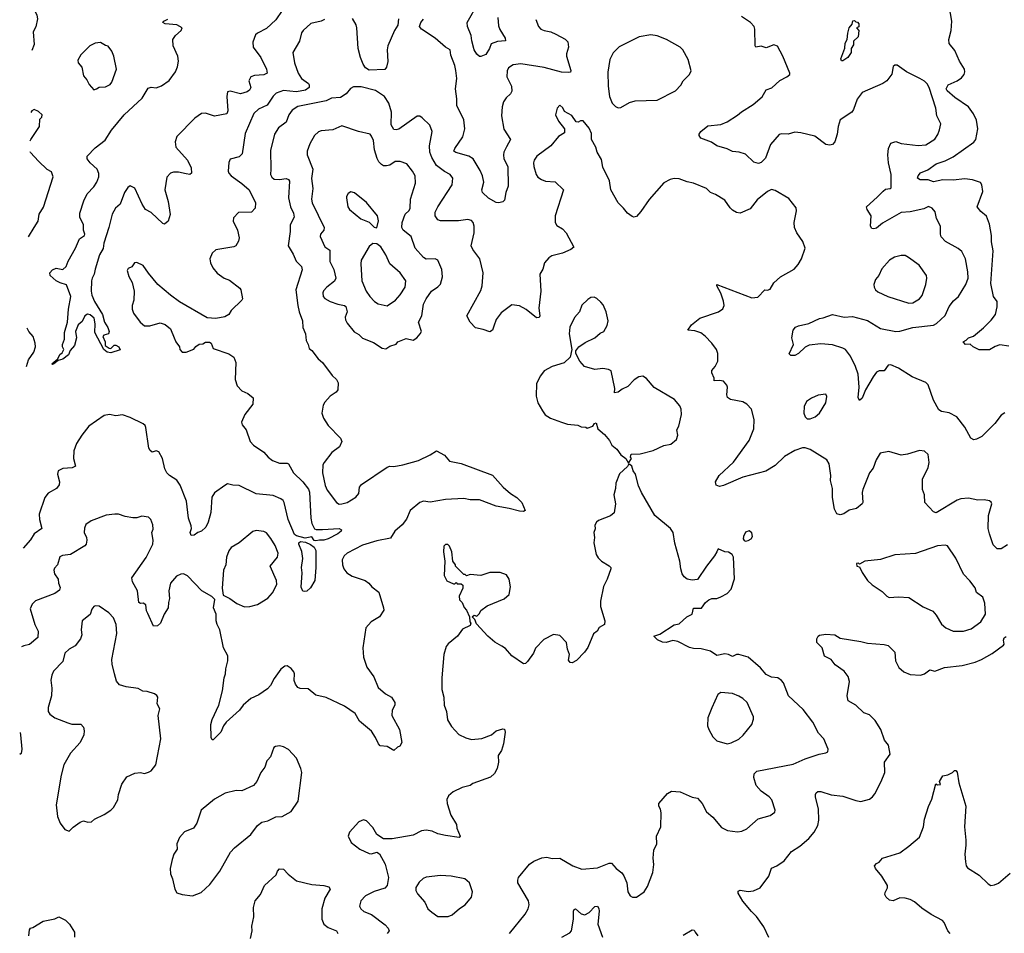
# Model space of a CAD drawing. Extents: x 2057697 to 2160550, y 827490 to 1016834.
# Tile 201 of 256: x 2058623 to 2066210, y 921125 to 928167. Entities that reach past the tile are written whole.
import ezdxf

# ---------------------------------------------------------------- set-up
doc = ezdxf.new("R2010")
doc.units = 0

msp = doc.modelspace()

# ---------------------------------------------------------------- linework, layer by layer
at = {"layer": '0CON20XD'}
for points in [[(2058722.1, 928270.7), (2058755, 928202.5), (2058760, 928175), (2058747, 928113), (2058726.2, 928075), (2058733.3, 927975), (2058716.3, 927929)], [(2060645, 928238.6), (2060595.5, 928165), (2060525, 928100), (2060455, 928063.8), (2060440.3, 928049.7), (2060419.2, 927995), (2060422.9, 927955), (2060481.9, 927875), (2060525.6, 927785), (2060530, 927755), (2060505, 927741.5), (2060433.1, 927736.9), (2060403, 927727), (2060388.1, 927695), (2060402.9, 927645), (2060392.9, 927625), (2060375, 927611.8), (2060325, 927596.2), (2060245, 927617.5), (2060225, 927610), (2060218.1, 927575), (2060226.9, 927465), (2060217.9, 927442.1), (2060125, 927424.2), (2060055, 927446.2), (2060025, 927443.3), (2059973, 927407), (2059835, 927266.2), (2059821.5, 927225), (2059826.7, 927185), (2059915.6, 927085), (2059944.4, 927025), (2059945.8, 926984.2), (2059935, 926974), (2059905, 926978.1), (2059846.7, 926993.3), (2059807.9, 926992.1), (2059783.8, 926985), (2059757, 926953), (2059741.4, 926855), (2059768.1, 926765), (2059782, 926665), (2059766.2, 926615), (2059739.3, 926590.7), (2059725, 926596.7), (2059635, 926680), (2059593.6, 926703.6), (2059566.2, 926746.2), (2059509.7, 926869.7), (2059475, 926888), (2059456, 926875), (2059429.4, 926835), (2059395.9, 926745), (2059360.8, 926715), (2059335, 926668), (2059310, 926565), (2059270.5, 926445), (2059265.4, 926404.6), (2059239.1, 926355), (2059204.7, 926245.3), (2059197.7, 926205), (2059181.1, 926175), (2059177.3, 926155), (2059173.1, 926075), (2059178.5, 926045), (2059200, 925995), (2059261.3, 925895), (2059275.5, 925835.5), (2059302, 925795), (2059312, 925765), (2059307.5, 925745), (2059270, 925735), (2059263.3, 925725), (2059281.2, 925685), (2059282.5, 925655), (2059312.5, 925635), (2059325, 925634), (2059352.1, 925657.9), (2059365, 925659.4), (2059387.8, 925645), (2059397.7, 925622.3), (2059325, 925599.5), (2059298, 925605), (2059270, 925625), (2059200.9, 925755), (2059203.7, 925823.7), (2059197, 925867), (2059165, 925892.5), (2059145, 925898.8), (2059124, 925885), (2059105, 925840), (2059074, 925815), (2059054.2, 925765), (2059060, 925715), (2059045.8, 925655), (2059011.4, 925618.6), (2058998.1, 925585), (2058955, 925550.8), (2058920, 925540), (2058885, 925513.8), (2058875, 925510), (2058871.2, 925515), (2058916.7, 925553.3), (2058933, 925587), (2058949.3, 925600.7), (2058962.5, 925625), (2058952.5, 925645), (2058953, 925663), (2058968.8, 925705), (2058967.1, 925755), (2058991.4, 925835), (2058998.6, 925935), (2059018.1, 926035), (2058983.5, 926123.5), (2058935, 926138.2), (2058905, 926154.3), (2058858.8, 926195), (2058856, 926215), (2058875, 926238), (2058905, 926252), (2058955, 926243.1), (2058981.4, 926265), (2058995.8, 926305), (2059054.2, 926405), (2059083, 926477), (2059122, 926505), (2059125.6, 926515), (2059115.7, 926545), (2059113.8, 926585), (2059087.5, 926645), (2059087.5, 926675), (2059117.9, 926772.1), (2059142.9, 926825), (2059195, 926878.8), (2059217.5, 926915), (2059234, 926955), (2059232.5, 926982.5), (2059220, 927015), (2059166.2, 927065), (2059143.8, 927095), (2059143.3, 927115), (2059205, 927180), (2059281.7, 927238.3), (2059329.2, 927315), (2059426.9, 927433.1), (2059566.8, 927563.2), (2059611.7, 927638.3), (2059635, 927646), (2059675, 927642.9), (2059715, 927658.1), (2059775, 927699.4), (2059824.4, 927765), (2059840, 927805), (2059847.6, 927847.6), (2059841.9, 927885), (2059806, 927965), (2059803.8, 928015), (2059823.8, 928045), (2059866, 928085), (2059873.8, 928105), (2059835, 928126.8), (2059744.6, 928134.6), (2059726.7, 928145), (2059733.8, 928155), (2059765, 928171.9)], [(2062307.5, 928185), (2062311.1, 928121.1), (2062322.1, 928092.1), (2062363.8, 928025), (2062366, 928004), (2062305, 927998.8), (2062255, 927982.5), (2062243.3, 927945), (2062215, 927900), (2062177, 927883), (2062165, 927883.3), (2062145, 927902.5), (2062126, 927935), (2062106.9, 928005), (2062102.5, 928045), (2062074, 928115), (2062070.8, 928145), (2062156.7, 928295)], [(2065964.2, 926934.2), (2065905, 926939.4), (2065815, 926930.9), (2065735, 926932.2), (2065665, 926917.1), (2065622.1, 926932.1), (2065562.6, 926932.6), (2065540.8, 926945), (2065545.7, 926965), (2065563.7, 926986.3), (2065621.1, 927008.9), (2065685, 927056.5), (2065755, 927078.8), (2065815, 927110.9), (2065975, 927222.9), (2065989.4, 927245), (2066006.9, 927325), (2065995, 927393.3), (2065972.1, 927442.1), (2065934.6, 927494.6), (2065828.1, 927568.1), (2065769.6, 927619.6), (2065761.2, 927635), (2065777.8, 927665), (2065845.8, 927695), (2065880.2, 927719.8), (2065900.8, 927745), (2065905.7, 927765), (2065902.5, 927785), (2065865, 927848.8), (2065829.6, 927929.6), (2065784.2, 927985), (2065782.5, 928015), (2065800.8, 928085), (2065804.2, 928155), (2065784.2, 928275)], [(2060970.8, 928169.2), (2060945, 928155.7), (2060865, 928138.1), (2060807.1, 928085), (2060795.6, 928065), (2060778, 928002), (2060727.1, 927915), (2060740.5, 927835), (2060768.2, 927755), (2060793.3, 927715), (2060847.5, 927675), (2060854.2, 927665), (2060854.2, 927645), (2060824.7, 927625.3), (2060784.8, 927615.2), (2060752.3, 927612.3), (2060655, 927620.4), (2060599.2, 927600.8), (2060575, 927577.1), (2060531, 927509), (2060461.9, 927478.1), (2060426.5, 927445), (2060359.8, 927290.2), (2060337.9, 927132.1), (2060315, 927110), (2060245, 927092.5), (2060233.9, 927066.1), (2060229.3, 926999.3), (2060233.8, 926985), (2060253.6, 926963.6), (2060335, 926904.3), (2060390, 926855), (2060441.2, 926755), (2060436.2, 926715), (2060410, 926685), (2060310, 926680), (2060270.5, 926639.5), (2060268.8, 926615), (2060301.2, 926545), (2060314, 926485), (2060309.5, 926460.5), (2060287.5, 926425), (2060273, 926417), (2060135, 926393.8), (2060105, 926366.7), (2060088, 926325), (2060093.3, 926293.3), (2060110, 926255), (2060145, 926214), (2060197.5, 926175), (2060238.8, 926158.8), (2060318.3, 926098.3), (2060326.7, 926085), (2060340, 926015), (2060333.6, 926006.4), (2060253.6, 925926.4), (2060233.9, 925896.1), (2060203.6, 925876.4), (2060135, 925863.8), (2060068.3, 925868.3), (2059855, 925993.1), (2059785, 926042.9), (2059686.8, 926126.8), (2059614.5, 926214.5), (2059575, 926273.3), (2059525, 926296.7), (2059506.4, 926293.6), (2059488, 926262), (2059459.3, 926250.7), (2059451.2, 926235), (2059465, 926187.5), (2059490.5, 926140.5), (2059505.8, 926075.8), (2059502.5, 926005), (2059490.8, 925965), (2059490.8, 925935), (2059500, 925905), (2059550, 925835), (2059585, 925808), (2059625, 925807.5), (2059705, 925831.2), (2059745, 925818.8), (2059783.8, 925785), (2059814, 925715), (2059825.8, 925685), (2059853.8, 925645), (2059858, 925625), (2059875.6, 925605.6), (2059905, 925604.4), (2059965, 925627.5), (2059980.7, 925649.3), (2060005, 925667.5), (2060035, 925670), (2060055, 925682.5), (2060085, 925682.5), (2060097.5, 925675), (2060113.9, 925633.9), (2060235, 925592.5), (2060274, 925565), (2060288.6, 925525), (2060282, 925395), (2060298.8, 925345), (2060335, 925306), (2060380, 925285), (2060421.7, 925251.7), (2060418.8, 925205), (2060358.6, 925125), (2060332.5, 925065), (2060338, 925045), (2060367, 925007), (2060400, 924915), (2060425, 924886.9), (2060504, 924835), (2060537.1, 924795), (2060569.8, 924769.8), (2060625, 924749.4), (2060685, 924750), (2060694.3, 924744.3), (2060733.1, 924675), (2060804.7, 924604.7)], [(2061542.5, 928175), (2061536, 928125), (2061510.8, 928085), (2061460, 927965), (2061455.7, 927934.3), (2061459.2, 927845), (2061448.8, 927801.2), (2061435.8, 927784.2), (2061315, 927779.5), (2061288.1, 927795), (2061268.5, 927825), (2061247.9, 927875), (2061231.1, 927945), (2061220.8, 928105), (2061216.8, 928126.8), (2061187.3, 928177.3)], [(2062600.7, 928169.3), (2062620, 928115), (2062638, 928095), (2062663.8, 928083.8), (2062715, 928074.5), (2062755, 928056.4), (2062825, 928017.1), (2062846.2, 927996.2), (2062852.9, 927955), (2062835.7, 927905), (2062835.8, 927885), (2062870.8, 927775), (2062866.7, 927763.3), (2062855, 927759.2), (2062797.3, 927762.7), (2062665, 927800), (2062485, 927826.9), (2062425, 927818.1), (2062389.2, 927795), (2062377.9, 927772.1), (2062377.6, 927727.6), (2062412.9, 927655), (2062414.4, 927615.6), (2062404.2, 927595), (2062371.4, 927565), (2062351.1, 927535), (2062340.9, 927495), (2062336.4, 927425), (2062352.9, 927322.9), (2062404, 927245), (2062375, 927186.2), (2062353.2, 927146.8), (2062351.2, 927125), (2062354.6, 927095), (2062383.8, 927035), (2062387.5, 926885), (2062369.5, 926835), (2062359.3, 926775), (2062345, 926763.2), (2062315, 926755.5), (2062295, 926758.6), (2062235, 926790.6), (2062190, 926835), (2062183.9, 926855), (2062198.6, 926915), (2062189.4, 926965), (2062171.9, 927005), (2062116.5, 927095), (2062084.7, 927114.7), (2061982.8, 927142.8), (2061968, 927155), (2061975.7, 927175), (2062037.9, 927265), (2062054, 927326), (2062046.2, 927395), (2061990, 927505), (2061992.4, 927557.6), (2061981.6, 927635), (2061990.8, 927715), (2061984.6, 927774.6), (2061976.7, 927815), (2061945.8, 927895), (2061938.8, 927935), (2061905, 927955.7), (2061825.2, 928025.2), (2061718.8, 928095), (2061704, 928115), (2061714.3, 928145), (2061735, 928171.4)], [(2066215, 925136.2), (2066185, 925118.8), (2066136.4, 925053.6), (2066035.8, 924954.2), (2065995, 924933.3), (2065975, 924930), (2065951.7, 924941.7), (2065905, 925027.5), (2065845, 925106.2), (2065785, 925136.2), (2065725, 925146.2), (2065705, 925160), (2065664.4, 925234.4), (2065622, 925352), (2065605, 925370), (2065500, 925415), (2065395, 925481.4), (2065335, 925507.8), (2065315, 925504.2), (2065285, 925461.4), (2065245, 925460.6), (2065225, 925449.4), (2065198.5, 925415), (2065140, 925315), (2065115, 925250), (2065095, 925233.3), (2065084.2, 925255), (2065092.1, 925335), (2065083.1, 925435), (2065062.9, 925495), (2065024, 925575), (2064985, 925624), (2064965, 925635.8), (2064885, 925660), (2064795, 925670), (2064705, 925658.8), (2064675, 925643.8), (2064623.3, 925595), (2064595, 925578.8), (2064565, 925580), (2064553, 925593), (2064586.2, 925665), (2064573.3, 925715), (2064582.5, 925775), (2064601.7, 925798.3), (2064625, 925808.9), (2064704.4, 925825.6), (2064785, 925864.2), (2064815, 925869.2), (2064885, 925896), (2064975, 925875.7), (2065040.6, 925879.4), (2065155, 925848.9), (2065255, 925787.8), (2065375, 925762.9), (2065405, 925765.4), (2065505, 925794.7), (2065665, 925811.8), (2065687.5, 925825), (2065755, 925886.2), (2065785, 925956.2), (2065819.3, 926000.7), (2065857.1, 926035), (2065913, 926127), (2065930, 926175), (2065928.9, 926225), (2065911.1, 926325), (2065881.3, 926381.3), (2065855, 926404.2), (2065757.4, 926457.4), (2065724.3, 926494.3), (2065718, 926515), (2065717, 926577), (2065687.5, 926635), (2065677.2, 926687.2), (2065655, 926714), (2065625, 926726.2), (2065589.8, 926710.2), (2065485, 926685.5), (2065415, 926681.9), (2065271.8, 926598.2), (2065225, 926561.5), (2065204.5, 926554.5), (2065189.1, 926559.1), (2065177.8, 926575), (2065183.6, 926655), (2065152, 926705), (2065147.1, 926725), (2065231.3, 926798.7), (2065275, 926846.7), (2065295, 926860), (2065330, 926865), (2065337.7, 926872.3), (2065338.9, 926975), (2065316.9, 927065), (2065313.1, 927125), (2065317.1, 927175), (2065334.5, 927215.5), (2065375, 927229.4), (2065415, 927214.3), (2065545, 927196.9), (2065605, 927201.9), (2065673.9, 927246.1), (2065697.4, 927282.6), (2065710.8, 927319.2), (2065721.4, 927365), (2065688.9, 927425), (2065680.9, 927485), (2065630.5, 927645), (2065615, 927672), (2065594.3, 927694.3), (2065560, 927715), (2065455.8, 927765.8), (2065385, 927816.7), (2065365, 927817.5), (2065353.6, 927806.4), (2065343.6, 927746.4), (2065303.3, 927695), (2065272.5, 927675), (2065115, 927607.1), (2065075.5, 927555), (2065047.1, 927475), (2065034.5, 927455.5), (2064944, 927395), (2064928.6, 927345), (2064922.5, 927285), (2064903, 927227), (2064885, 927206.2), (2064865, 927200.8), (2064835, 927205.8), (2064749.1, 927269.1), (2064642.5, 927295), (2064595, 927300), (2064545, 927285.8), (2064495, 927287.5), (2064475, 927281.9), (2064407.5, 927205), (2064369.8, 927100.2), (2064335, 927066.7), (2064315, 927060), (2064279.3, 927069.3), (2064215, 927130), (2064166.4, 927146.4), (2064115, 927151.4), (2064075, 927170.8), (2063995.7, 927195.7), (2063954, 927224), (2063872.5, 927255), (2063857.5, 927275), (2063857.5, 927285), (2063872.5, 927305), (2063925, 927350), (2064025, 927359.2), (2064075, 927380.8), (2064155, 927430.8), (2064185, 927458), (2064275.5, 927514.5), (2064345, 927572.5), (2064375, 927626), (2064417.6, 927642.4), (2064481.2, 927698.8), (2064534, 927726), (2064556.1, 927743.9), (2064556.7, 927755), (2064503.8, 927885), (2064462.7, 927962.7), (2064435, 927974), (2064375, 927950.8), (2064335, 927964), (2064295, 927956.7), (2064288.8, 927965), (2064287.8, 928095), (2064281.9, 928115), (2064254, 928145), (2064185, 928192.9)], [(2064965, 927850), (2064955, 927850), (2064951.2, 927865), (2064981.7, 927948.3), (2064983.6, 927986.4), (2065000, 928015), (2065003, 928063), (2065013.3, 928105), (2065038.3, 928131.7), (2065041.7, 928158.3), (2065055, 928160), (2065065, 928150), (2065078.3, 928148.3), (2065090, 928135), (2065088.3, 928111.7), (2065070, 928105), (2065090, 928085), (2065082.5, 928035), (2065048.3, 928001.7), (2065046.4, 927973.6), (2065030, 927945), (2065030, 927915), (2065003, 927877), (2064965, 927850)], [(2063235, 927487.5), (2063255, 927490), (2063320.5, 927529.5), (2063365, 927541.2), (2063535, 927546.7), (2063675, 927620), (2063716.4, 927663.6), (2063734.1, 927695.9), (2063783.3, 927745), (2063796.4, 927773.6), (2063775, 927860), (2063732.5, 927935), (2063712.5, 927955), (2063607.5, 928015), (2063535, 928043.8), (2063485, 928051.2), (2063395, 928036.2), (2063243, 927957), (2063197, 927913), (2063170.3, 927859.7), (2063155.9, 927764.1), (2063158, 927655), (2063166.7, 927575), (2063187.5, 927525), (2063215, 927497.5), (2063235, 927487.5)], [(2059195, 927627.5), (2059215, 927633.3), (2059235, 927646.2), (2059285, 927648.8), (2059321.2, 927668.8), (2059333.8, 927685), (2059367.8, 927785), (2059348.9, 927885), (2059333.1, 927925), (2059305, 927962), (2059285, 927967.5), (2059245, 927992.5), (2059205, 927987.5), (2059162.5, 927965), (2059095, 927896.7), (2059071.2, 927855), (2059074, 927835), (2059102.1, 927802.1), (2059115.4, 927735.4), (2059140, 927705), (2059157.7, 927667.7), (2059195, 927627.5)], [(2063956.7, 925463.3), (2063982.9, 925495), (2064002.5, 925535), (2064002.2, 925595), (2063991.1, 925625), (2063955.6, 925675), (2063905, 925728.1), (2063872.4, 925752.4), (2063825, 925769.4), (2063770, 925775), (2063798.8, 925815), (2063863.6, 925866.4), (2064007.5, 925915), (2064040.5, 925939.5), (2064050, 925965), (2064047, 925997), (2064025, 926060), (2063993.8, 926115), (2063993.6, 926126.4), (2064265, 926024), (2064311.7, 926028.3), (2064363.9, 926086.1), (2064385, 926083.8), (2064405, 926091.2), (2064435, 926140), (2064485.9, 926184.1), (2064590, 926245), (2064620.5, 926279.5), (2064648, 926325), (2064674, 926405), (2064658.3, 926458.3), (2064610, 926525), (2064593.8, 926565), (2064590, 926605), (2064609.4, 926695), (2064606.6, 926716.6), (2064548.8, 926788.8), (2064445, 926850), (2064415, 926858.8), (2064385, 926844), (2064305, 926779.2), (2064251.1, 926708.9), (2064175, 926676.9), (2064145, 926681.9), (2064115, 926699.4), (2064096.2, 926716.2), (2064055.7, 926775.7), (2063985, 926820), (2063945, 926836.2), (2063915, 926866.2), (2063815, 926908), (2063765, 926918.8), (2063705, 926941.2), (2063665, 926943.8), (2063635, 926936.7), (2063585, 926910), (2063472.5, 926782.5), (2063410.3, 926689.7), (2063375, 926650), (2063355, 926646.2), (2063341.2, 926651.2), (2063305, 926676.7), (2063276.7, 926715), (2063233.3, 926755), (2063177.5, 926855), (2063166.4, 926926.4), (2063115, 927030), (2063105, 927090), (2063072.5, 927145), (2063062.5, 927185), (2063030, 927245), (2063029.3, 927289.3), (2063010.7, 927330.7), (2062965, 927387.5), (2062945, 927387.5), (2062925, 927377.5), (2062910.7, 927380.7), (2062877.7, 927427.7), (2062820.7, 927460.7), (2062808.3, 927488.3), (2062785, 927507.5), (2062764.1, 927485.9), (2062751.2, 927435), (2062773.8, 927385), (2062820, 927325), (2062820, 927295), (2062774.3, 927265.7), (2062715, 927194), (2062606.7, 927115), (2062586.7, 927085), (2062581.2, 927065), (2062584, 927035), (2062603.2, 926973.2), (2062614.4, 926954.4), (2062643.3, 926935), (2062675, 926923.1), (2062747.7, 926917.7), (2062814, 926855), (2062748.8, 926655), (2062748.8, 926605), (2062761.7, 926581.7), (2062805, 926556.2), (2062833.8, 926525), (2062893.8, 926415), (2062868.8, 926395), (2062805, 926368.6), (2062723, 926347), (2062699.2, 926330.8), (2062665.8, 926294.2), (2062654, 926245), (2062630, 926205), (2062639.4, 926075), (2062624.3, 925945), (2062630, 925885), (2062625, 925872.5), (2062605, 925870), (2062525, 925934), (2062475, 925962), (2062415, 925970), (2062333.2, 925906.8), (2062295, 925856.7), (2062275.6, 925804.4), (2062265, 925773.3), (2062245, 925761.2), (2062195, 925780), (2062135, 925793.3), (2062093.8, 925835), (2062068.8, 925885), (2062175, 926080), (2062185.6, 926115), (2062194.4, 926215), (2062168.6, 926325), (2062114.4, 926395), (2062101.1, 926425), (2062124.4, 926524.4), (2062125.7, 926575.7), (2062118, 926605), (2062105, 926620), (2062075, 926628.1), (2062005, 926617.3), (2061865, 926617.8), (2061845, 926625.8), (2061823.1, 926655), (2061825.4, 926685), (2061844.2, 926725.8), (2061954.3, 926895), (2061959.2, 926945), (2061938.8, 926975), (2061895, 926998.1), (2061835, 927044.5), (2061798, 927105), (2061784.3, 927145.7), (2061781.4, 927195), (2061801.9, 927305), (2061783.4, 927353.4), (2061725, 927410), (2061705, 927423.3), (2061685, 927423.8), (2061545, 927324.4), (2061525, 927317.5), (2061505, 927322), (2061486.5, 927356.5), (2061488.5, 927455), (2061466.2, 927525), (2061434.4, 927575), (2061365, 927622.5), (2061255, 927649.4), (2061195, 927648.6), (2061171.8, 927638.2), (2061139.2, 927595), (2061095, 927567.1), (2061025, 927561.4), (2060985, 927541.5), (2060765, 927497.1), (2060721.2, 927468.8), (2060696.2, 927433.8), (2060675, 927378), (2060617.4, 927332.6), (2060585.6, 927285), (2060555, 927160), (2060559.1, 927015), (2060554.4, 926975), (2060565, 926952.5), (2060585, 926937.1), (2060625, 926935.6), (2060675, 926943.3), (2060694, 926935), (2060702.5, 926922.5), (2060695.4, 926795), (2060710, 926725), (2060733.8, 926675), (2060739.1, 926645), (2060707.8, 926585), (2060707.3, 926535), (2060692.5, 926425), (2060731.3, 926361.3), (2060754.3, 926305), (2060794.2, 926265), (2060800.3, 926240.3), (2060750, 926085), (2060766.9, 925965), (2060775.6, 925915), (2060802.5, 925845), (2060803.9, 925793.9), (2060825.8, 925745.8), (2060831.2, 925695), (2060846.7, 925665), (2060853.9, 925633.9), (2060875, 925616.7), (2060922.3, 925552.3), (2060956.7, 925525), (2061031.2, 925425), (2061065, 925393.8), (2061077.2, 925367.2), (2061074.5, 925315), (2061062.4, 925297.6), (2061014.2, 925265), (2060975, 925220), (2060962.5, 925195), (2060951.4, 925135), (2060962.9, 925095), (2061000.2, 925040.2), (2061095, 924941.2), (2061106, 924915), (2061086.2, 924875), (2061027.9, 924832.1), (2060968, 924755), (2060959.2, 924735), (2060955.6, 924675), (2060976.4, 924576.4), (2060992.2, 924542.2), (2061063.3, 924445), (2061084.3, 924434.3), (2061105, 924434.4), (2061145, 924446.7), (2061212.4, 924487.6), (2061235.8, 924515), (2061242, 924565), (2061256.2, 924585), (2061455, 924717.5), (2061475, 924725.7), (2061505, 924724.2), (2061575, 924735.8), (2061695, 924770.8), (2061785, 924812.5), (2061835, 924843.8), (2061895, 924810), (2061935, 924763.8), (2062025, 924746.2), (2062266.4, 924656.4), (2062347.5, 924565), (2062404.2, 924514.2), (2062453.3, 924485), (2062492.5, 924445), (2062517.5, 924385), (2062505, 924377.5), (2062475, 924378.8), (2062395, 924400.8), (2062295, 924418.1), (2062165, 924465.8), (2062095, 924465.8), (2062045, 924477.5), (2061905, 924468.6), (2061785, 924449.2), (2061734.2, 924455.8), (2061705, 924445.8), (2061632.9, 924385), (2061602.6, 924317.4), (2061569.6, 924275), (2061514.8, 924225.2), (2061478.9, 924171.1), (2061375, 924150.5), (2061265, 924117.3), (2061145, 924055.7), (2061122, 924035), (2061107.5, 924005), (2061109.2, 923965), (2061120.8, 923935), (2061144.2, 923905), (2061185, 923876.9), (2061285, 923845.7), (2061314.2, 923825), (2061335.7, 923795), (2061389.4, 923755), (2061427.1, 923635), (2061427.5, 923615), (2061395.8, 923565), (2061330, 923525), (2061290.9, 923479.1), (2061266.6, 923326.6), (2061273.3, 923255), (2061297.6, 923177.6), (2061351.1, 923101.1), (2061385, 923019.2), (2061440.9, 922970.9), (2061488.6, 922945), (2061513.3, 922905), (2061513.3, 922885), (2061492, 922845), (2061491.4, 922805), (2061550, 922695), (2061566.2, 922595), (2061553, 922567), (2061535, 922560), (2061505, 922533.3), (2061455, 922564.2), (2061399.3, 922569.3), (2061386.7, 922585), (2061365.6, 922635.6), (2061334.2, 922684.2), (2061240.4, 922760.4), (2061208.3, 922818.3), (2061125, 922876.2), (2060985, 922943.8), (2060905, 922960), (2060845, 923008.8), (2060785, 923012.5), (2060765, 923020), (2060747.5, 923045), (2060736.7, 923075), (2060740, 923125), (2060735, 923140), (2060715, 923167.5), (2060685, 923187.5), (2060665, 923183.3), (2060635, 923160), (2060585, 923088.8), (2060555.8, 923034.2), (2060531.2, 923008.8), (2060465, 922964), (2060404.5, 922935.5), (2060345, 922884), (2060315.4, 922844.6), (2060215, 922752), (2060194.2, 922725), (2060173.3, 922675), (2060115, 922616.7), (2060105, 922617.5), (2060098.8, 922635), (2060095.8, 922735), (2060106.4, 922773.6), (2060156.9, 922885), (2060185.8, 922995), (2060199.2, 923095), (2060210, 923125), (2060211.2, 923165), (2060226.1, 923226.1), (2060226.7, 923265), (2060194, 923325), (2060166, 923465), (2060143.8, 923505), (2060136.2, 923535), (2060136.7, 923585), (2060116.7, 923635), (2060127, 923697), (2060102.5, 923722.5), (2060026.7, 923765), (2059915, 923881.2), (2059885.5, 923895.5), (2059865, 923894.4), (2059831.9, 923878.1), (2059784.5, 923825), (2059771.5, 923765), (2059777.8, 923705), (2059768.6, 923675), (2059766.8, 923633.2), (2059736.2, 923585), (2059708.8, 923515), (2059685, 923496.2), (2059655, 923493.8), (2059610.2, 923590.2), (2059599.7, 923609.7), (2059595, 923656), (2059575, 923670.8), (2059555, 923666.2), (2059542, 923675), (2059530, 923765), (2059493.2, 923833.2), (2059486.2, 923865), (2059598.6, 924021.4), (2059648.6, 924125), (2059652, 924155), (2059642, 924215), (2059650.7, 924239.3), (2059650, 924275), (2059634.1, 924314.1), (2059615, 924333.3), (2059565, 924341.2), (2059525, 924328.6), (2059495, 924326.9), (2059435, 924338.1), (2059385, 924357.1), (2059355, 924356.9), (2059288, 924348), (2059173.8, 924305), (2059133.8, 924276.2), (2059122.4, 924247.6), (2059120, 924215), (2059137.8, 924175), (2059140, 924155), (2059135.8, 924125), (2059125, 924111.2), (2059015, 924044.5), (2058952.8, 924037.2), (2058931.7, 924028.3), (2058914, 923965), (2058890.3, 923939.7), (2058885.8, 923925), (2058890.8, 923895), (2058920.6, 923855), (2058922.9, 923825), (2058935, 923790), (2058930.2, 923769.8), (2058894, 923745), (2058745, 923687.1), (2058718.3, 923661.7), (2058703.3, 923626.7), (2058739.4, 923505), (2058765.7, 923455), (2058764, 923405), (2058699.7, 923350.3), (2058655, 923340.8), (2058637.2, 923333.9)], [(2058704.3, 927234.2), (2058708, 927245), (2058775.9, 927344.1), (2058778.3, 927401.7), (2058792.5, 927415), (2058796.7, 927435), (2058768.8, 927458.8), (2058735, 927473.8), (2058716.2, 927465), (2058708.1, 927453)], [(2061445, 925631.2), (2061475, 925652), (2061525, 925667.5), (2061536.4, 925683.6), (2061600.7, 925709.3), (2061655, 925696.7), (2061682.5, 925715), (2061710, 925745), (2061720, 925765), (2061696, 925835), (2061721.9, 925885), (2061735.6, 925975), (2061754.7, 926015.3), (2061795, 926074), (2061845, 926108.8), (2061865, 926130), (2061882, 926185), (2061875, 926242.5), (2061845, 926313.3), (2061825, 926324), (2061755, 926322.5), (2061735, 926334.3), (2061670, 926405), (2061639.5, 926495), (2061577.8, 926545), (2061566.5, 926565), (2061570, 926605), (2061592.7, 926667.3), (2061623.8, 926696.2), (2061632.7, 926715), (2061634.3, 926785), (2061673, 926907), (2061670.6, 926965), (2061650.2, 927000.2), (2061606.6, 927056.6), (2061555, 927075.5), (2061515, 927074.4), (2061475, 927046.9), (2061449.8, 927040.2), (2061425, 927041.1), (2061411.1, 927051.1), (2061391.4, 927071.4), (2061377.8, 927097.8), (2061356.6, 927165), (2061348.5, 927235), (2061335, 927270), (2061322.5, 927285), (2061232.5, 927305), (2061105, 927348.6), (2061035, 927318.6), (2060945, 927311.2), (2060925, 927303.8), (2060895.7, 927274.3), (2060858.8, 927211.2), (2060838.8, 927155), (2060838, 927125), (2060882.5, 927015), (2060872.4, 926942.4), (2060880.5, 926865), (2060871.8, 926785), (2060875.5, 926755), (2060968.5, 926565), (2060967.1, 926545), (2060942, 926515), (2060939.2, 926495), (2060975, 926416.2), (2061012, 926392), (2061013.4, 926303.4), (2061042.4, 926242.4), (2061057.8, 926175), (2061048.9, 926151.1), (2060988.8, 926105), (2060963.4, 926076.6), (2060957.7, 926062.3), (2060960.8, 926035), (2060975, 926018), (2061015, 925996), (2061074.4, 925974.4), (2061124.5, 925964.5), (2061136.2, 925956.2), (2061145.5, 925915.5), (2061131.9, 925875), (2061132.9, 925855), (2061147.4, 925827.4), (2061200.7, 925760.7), (2061235, 925740.8), (2061265, 925711.9), (2061348.9, 925678.9), (2061415, 925636), (2061445, 925631.2)], [(2058691.6, 926494.3), (2058735, 926566.7), (2058764.2, 926615), (2058772.5, 926667.5), (2058806.6, 926723.4), (2058880, 926955), (2058867.5, 926995), (2058835, 927013.3), (2058767.3, 927077.3), (2058705, 927142.5), (2058702.8, 927147.7)], [(2066245, 925650), (2066175, 925661.2), (2066140.5, 925649.5), (2066096.1, 925623.9), (2066035, 925622), (2066015, 925623.8), (2065970, 925645), (2065947, 925667), (2065910, 925665), (2065892.5, 925685), (2065915, 925696.2), (2065935, 925715.6), (2065971.2, 925728.8), (2066048.3, 925791.7), (2066108.3, 925851.7), (2066141.4, 925895), (2066155.7, 925955), (2066154.2, 925995), (2066127.5, 926035), (2066104.6, 926135), (2066123.3, 926385), (2066110.6, 926455), (2066111.5, 926505), (2066095, 926592.5), (2066073.6, 926653.6), (2066027.9, 926687.9), (2066000.8, 926725), (2066043, 926843), (2066037.5, 926895), (2066025, 926912.5), (2065964.2, 926934.2)], [(2061375, 926563.3), (2061387.3, 926617.3), (2061380, 926655), (2061295, 926758.8), (2061203.9, 926833.9), (2061175, 926840), (2061155, 926826.7), (2061140, 926805), (2061140, 926795), (2061152.5, 926725), (2061164.4, 926704.4), (2061251.3, 926631.3), (2061315, 926606.2), (2061355, 926567.5), (2061375, 926563.3)], [(2061455, 925962), (2061518.8, 926005), (2061554.5, 926045.5), (2061592.5, 926105), (2061597.5, 926155), (2061555.4, 926215.4), (2061475, 926286), (2061444.3, 926355), (2061406.8, 926416.8), (2061375, 926438.8), (2061345, 926441.2), (2061315, 926420), (2061254.4, 926315), (2061250.6, 926285), (2061260, 926155), (2061293.1, 926075), (2061320, 926035), (2061356.2, 925996.2), (2061385, 925977.1), (2061455, 925962)], [(2065475, 925981.4), (2065505, 925984.3), (2065555, 926016), (2065577.4, 926042.6), (2065605.6, 926125), (2065614, 926175), (2065611.2, 926195), (2065553.8, 926275), (2065472.5, 926335), (2065445, 926348.8), (2065415, 926348.8), (2065364.1, 926335.9), (2065325, 926313.3), (2065265, 926247.5), (2065243.8, 926195), (2065216.7, 926165), (2065203.9, 926126.1), (2065206.7, 926105), (2065216.7, 926085), (2065235, 926070), (2065312.5, 926035), (2065475, 925981.4)], [(2063315, 924750), (2063337.5, 924785), (2063330, 924795), (2063335, 924817.5), (2063405, 924821.2), (2063504.1, 924845.9), (2063585, 924886.2), (2063640, 924895), (2063685, 924932.5), (2063693.3, 924965), (2063687.5, 925005), (2063701.2, 925035), (2063722.5, 925125), (2063719.2, 925165), (2063710.3, 925190.3), (2063668.9, 925238.9), (2063511.7, 925331.7), (2063452.7, 925402.7), (2063425, 925418.8), (2063392.5, 925415), (2063358.3, 925391.7), (2063308.8, 925341.2), (2063265, 925320), (2063235, 925296.7), (2063205, 925290), (2063208, 925325), (2063180, 925460), (2063160.5, 925470.5), (2063115, 925480), (2063055, 925470), (2062975, 925493.8), (2062938, 925535), (2062907.5, 925595), (2062907.5, 925615), (2062931.2, 925645), (2062980.6, 925679.4), (2063054.5, 925715.5), (2063095, 925752), (2063123.3, 925765), (2063148.8, 925811.2), (2063156.2, 925845), (2063142, 925915), (2063118.3, 925968.3), (2063100.9, 925990.9), (2063068.8, 926018.8), (2063048.3, 926028.3), (2063025, 926026.2), (2062999.7, 926010.3), (2062954.2, 925965.8), (2062936, 925915), (2062897.7, 925872.3), (2062862.9, 925797.1), (2062856, 925745), (2062877.5, 925625), (2062863.3, 925565), (2062817.7, 925522.3), (2062727, 925493), (2062665, 925460), (2062635, 925423.3), (2062605.9, 925364.1), (2062602, 925265), (2062616, 925215), (2062651.2, 925151.2), (2062672.3, 925122.3), (2062712.5, 925095), (2062797.5, 925065), (2062845, 925050.8), (2062923, 925043), (2062948.3, 925028.3), (2062985, 925027.5), (2062995, 925020), (2063040, 925035), (2063052.5, 925055), (2063065, 925060), (2063077.5, 925015), (2063129.5, 924969.5), (2063166.7, 924925), (2063185, 924887.5), (2063225, 924857.5), (2063255, 924812.5), (2063292.5, 924785), (2063315, 924750)], [(2058674.4, 925494), (2058690, 925545), (2058731.9, 925605), (2058744.4, 925645), (2058742.2, 925675), (2058725.6, 925725), (2058694.4, 925764.4), (2058679.5, 925790.4)], [(2066235, 924118.6), (2066185, 924087.5), (2066155, 924088.8), (2066125, 924118.8), (2066094.5, 924205), (2066086.6, 924246.6), (2066087.1, 924345), (2066112.5, 924435), (2066108.3, 924448.3), (2066095, 924460), (2066055, 924466.2), (2066005, 924464.2), (2065935, 924478.6), (2065875, 924474.3), (2065846.7, 924465), (2065685, 924367.5), (2065665, 924372.7), (2065597.8, 924445), (2065595.6, 924505), (2065580, 924545), (2065580, 924625), (2065622.9, 924715), (2065630, 924755), (2065624, 924815), (2065595, 924842), (2065555, 924845.7), (2065465, 924818), (2065415, 924810.8), (2065318.8, 924838.8), (2065253.6, 924826.4), (2065222, 924775), (2065198.3, 924711.7), (2065171.2, 924675), (2065120, 924545), (2065114.2, 924524.2), (2065118.8, 924445), (2065113.8, 924435), (2065069.7, 924400.3), (2065014.2, 924385.8), (2064972.7, 924357.3), (2064945, 924350), (2064918.3, 924358.3), (2064901.2, 924395), (2064886, 924485), (2064886, 924555), (2064870, 924615), (2064873.8, 924655), (2064860, 924745), (2064841.2, 924775), (2064715, 924853.3), (2064675, 924866.7), (2064655, 924866.7), (2064595, 924846.2), (2064515, 924799.2), (2064445, 924731.2), (2064371.9, 924688.1), (2064195, 924641.5), (2064045, 924576), (2064015, 924570), (2063990.7, 924580.7), (2063983.8, 924605), (2064013.8, 924655), (2064124.3, 924755.7), (2064244.4, 924925), (2064278.9, 925015), (2064282.2, 925085), (2064261.5, 925165), (2064225.7, 925205), (2064195, 925221.5), (2064099.2, 925239.2), (2064076.7, 925255), (2064072, 925275), (2064077.5, 925335), (2064071.2, 925351.2), (2064045, 925380), (2064015, 925387.5), (2063975, 925383.3), (2063972.9, 925405), (2063955.5, 925445), (2063956.7, 925463.3)], [(2064690.7, 925090.7), (2064715, 925091.2), (2064752.5, 925105), (2064785.8, 925134.2), (2064834, 925215), (2064842.5, 925262.5), (2064835, 925280), (2064775, 925273.8), (2064725, 925250.8), (2064685, 925223.3), (2064667.5, 925185), (2064666.2, 925135), (2064676.4, 925106.4), (2064690.7, 925090.7)], [(2060804.7, 924604.7), (2060847.4, 924547.4), (2060856.8, 924525), (2060865.4, 924325.4), (2060874, 924284), (2060895, 924243.3), (2060907.7, 924237.7), (2060955, 924237.8), (2061085.6, 924245.6), (2061102.5, 924235), (2061100, 924225), (2061073.3, 924205), (2061000.8, 924165), (2060967.5, 924155), (2060933.4, 924156.6), (2060905, 924149.2), (2060892.8, 924152.8), (2060875, 924180), (2060821.9, 924171.9), (2060755, 924189.5), (2060739.5, 924199.5), (2060690.4, 924315), (2060661.4, 924445), (2060652.1, 924462.1), (2060635, 924474.2), (2060575, 924499.1), (2060445, 924511.5), (2060315, 924577.5), (2060265, 924578.8), (2060225, 924588.8), (2060204.1, 924575.9), (2060125, 924520), (2060103.2, 924486.8), (2060095, 924370), (2060075.4, 924294.6), (2060057.5, 924255), (2060025, 924226), (2059995, 924213.8), (2059966.8, 924193.2), (2059945, 924191.2), (2059937.1, 924215), (2059945.6, 924244.4), (2059944.5, 924265), (2059924.3, 924325), (2059907.1, 924455), (2059860.1, 924580.1), (2059835, 924618.1), (2059776.2, 924655), (2059756, 924675), (2059742.5, 924705), (2059724.4, 924785), (2059695, 924836.7), (2059675, 924843.8), (2059644.1, 924834.1), (2059627.3, 924847.3), (2059619.2, 924865), (2059595.8, 925025), (2059589.1, 925039.1), (2059575, 925052.5), (2059475, 925100.9), (2059415, 925121.8), (2059365, 925113.3), (2059315, 925124.3), (2059274.4, 925115.6), (2059156.7, 925035), (2059101.2, 924965), (2059060.3, 924899.7), (2059041.2, 924845), (2059038.8, 924785), (2059053.3, 924725), (2059027.3, 924712.7), (2058955, 924708.8), (2058920.5, 924689.5), (2058913.8, 924665), (2058928.8, 924605), (2058928, 924582), (2058905.8, 924554.2), (2058842.2, 924517.8), (2058815.4, 924485), (2058773.1, 924355), (2058775.7, 924315.7), (2058793.3, 924245), (2058735.6, 924204.4), (2058705, 924158), (2058650.3, 924093.6)], [(2062396.2, 921125), (2062516.8, 921273.2), (2062542, 921315), (2062548, 921345), (2062544, 921375), (2062462.5, 921515), (2062460, 921535), (2062466, 921555), (2062552.1, 921657.9), (2062585, 921680.8), (2062645, 921705.8), (2062685, 921712), (2062725, 921702.9), (2062785, 921705.6), (2062885, 921644.2), (2062955, 921619.4), (2063075, 921629), (2063165, 921666.9), (2063183.8, 921665), (2063220, 921625), (2063262.2, 921592.2), (2063278.3, 921568.3), (2063301.9, 921515), (2063310, 921445), (2063326.7, 921415), (2063345, 921403.8), (2063375, 921404), (2063434.1, 921445.9), (2063461.2, 921485), (2063500.8, 921595), (2063508.1, 921655), (2063504.4, 921705), (2063509.2, 921765), (2063533.3, 921815), (2063530, 921875), (2063562.5, 921945), (2063566.7, 922055), (2063561.7, 922081.7), (2063547.5, 922105), (2063547.5, 922125), (2063615, 922202.5), (2063645, 922220), (2063713, 922217), (2063805, 922173.8), (2063846.2, 922166.2), (2063881.2, 922125), (2063915, 922061.2), (2063965, 922020), (2064031.7, 921941.7), (2064077.3, 921917.3), (2064155, 921907.5), (2064187, 921913), (2064225, 921931.2), (2064313, 922007), (2064405.9, 922034.1), (2064440.7, 922059.3), (2064443.3, 922075), (2064417.5, 922155), (2064398.3, 922178.3), (2064335, 922220.8), (2064298, 922265), (2064279.4, 922325), (2064282.9, 922355), (2064304, 922375), (2064582, 922428), (2064675, 922471.1), (2064783, 922507), (2064833.9, 922516.1), (2064850, 922525), (2064852.5, 922545), (2064818, 922625), (2064776.8, 922666.8), (2064735, 922753.3), (2064659.8, 922849.8), (2064547.1, 922955), (2064508, 923055), (2064493.8, 923075), (2064465, 923094), (2064415, 923100), (2064375, 923120), (2064332.1, 923172.1), (2064236.7, 923253.3), (2064165, 923273.8), (2064145, 923273.3), (2064115, 923260), (2064084.1, 923274.1), (2064055, 923279.2), (2063995, 923266.2), (2063945, 923300), (2063875, 923318.8), (2063815, 923320), (2063785, 923328.8), (2063695, 923375.8), (2063655, 923382), (2063603, 923367), (2063575, 923370), (2063537, 923387), (2063510, 923415), (2063555, 923430), (2063665, 923503.8), (2063705, 923511.2), (2063763.3, 923565), (2063803.8, 923586.2), (2063815, 923632.5), (2063877.7, 923632.3), (2063906.1, 923673.9), (2063934.2, 923695.8), (2063955, 923706.2), (2063995, 923706.2), (2064025, 923718), (2064075, 923743.8), (2064105, 923778.8), (2064131.7, 923858.3), (2064122.5, 924025), (2064112.5, 924045), (2064085, 924062.5), (2064055, 924066.2), (2064005, 924087.5), (2063993.8, 924066.2), (2063976.1, 924033.9), (2063913.8, 923955), (2063845, 923853.3), (2063805, 923846.2), (2063765, 923856.2), (2063742.3, 923872.3), (2063726.7, 923895), (2063716.2, 923935), (2063708.8, 923995), (2063671.7, 924131.7), (2063658.8, 924215), (2063636.5, 924246.5), (2063517.8, 924345), (2063413.2, 924523.2), (2063392, 924575), (2063368.8, 924665), (2063349.3, 924689.3), (2063340, 924725), (2063325, 924740), (2063315, 924740), (2063306.4, 924723.6), (2063245, 924667.5), (2063216.7, 924595), (2063213.3, 924555), (2063200, 924505), (2063213.3, 924435), (2063202.5, 924365), (2063175, 924343.3), (2063081.7, 924308.3), (2063066.7, 924295), (2063055, 924270), (2063056.1, 924243.9), (2063046.7, 924215), (2063051.2, 924175), (2063046.7, 924135), (2063065.9, 924045.9), (2063079.5, 924019.5), (2063105, 923993.3), (2063165, 923957.5), (2063177.5, 923945), (2063177.5, 923935), (2063148.8, 923855), (2063121.2, 923798.8), (2063099.2, 923685), (2063099.2, 923645), (2063131.2, 923535), (2063130, 923505), (2063087, 923483), (2063073.3, 923455), (2063045, 923432.5), (2063000.7, 923329.3), (2062975, 923292.5), (2062913, 923227), (2062879.3, 923210.7), (2062865, 923212.5), (2062851.7, 923231.7), (2062860, 923275), (2062843.8, 923315), (2062836.1, 923366.1), (2062785, 923420), (2062735, 923427.5), (2062660.7, 923389.3), (2062597, 923323), (2062582.5, 923285), (2062535, 923220), (2062520, 923205), (2062505, 923202.5), (2062415, 923263.3), (2062365, 923320), (2062338, 923338), (2062285, 923370), (2062230, 923415), (2062141.7, 923511.7), (2062130, 923545), (2062110, 923565), (2062125, 923577.5), (2062145, 923570), (2062165, 923590), (2062177, 923613), (2062225, 923648.8), (2062355, 923703.8), (2062394.1, 923735.9), (2062405.7, 923795), (2062395.7, 923855), (2062375, 923888), (2062325, 923905.8), (2062245, 923905.8), (2062175, 923882), (2062095, 923890), (2062065, 923880), (2062055, 923890), (2062045, 923890), (2061980, 923955), (2061980, 923965), (2061960, 923995), (2061952.5, 924065), (2061935, 924110), (2061921.7, 924121.7), (2061905, 924122.5), (2061891.7, 924108.3), (2061887.5, 924065), (2061897.5, 923995), (2061893, 923883), (2061915, 923842.5), (2061965, 923820), (2061975, 923820), (2061985, 923830), (2061995, 923820), (2062025, 923820), (2062038.3, 923808.3), (2062037.5, 923785), (2062010, 923725), (2062012.5, 923695), (2062032.5, 923675), (2062047, 923637), (2062067, 923617), (2062090, 923565), (2062092.5, 923525), (2062100, 923515), (2062093, 923497), (2062035, 923470), (2061996.2, 923415), (2061924.4, 923355.6), (2061910, 923335), (2061892, 923275), (2061874.4, 923095), (2061875.6, 923005), (2061890, 922945), (2061893.5, 922885), (2061911.9, 922835), (2061920.3, 922770.3), (2061949.5, 922719.5), (2062007, 922657), (2062061.2, 922631.2), (2062105, 922620), (2062185, 922628), (2062257.5, 922655), (2062295, 922686.7), (2062345, 922702.5), (2062358.3, 922698.3), (2062362.5, 922675), (2062351.2, 922585), (2062336.2, 922535), (2062310, 922495), (2062313.3, 922445), (2062301.2, 922395), (2062282.3, 922357.7), (2062251.7, 922328.3), (2062115, 922278.8), (2062095, 922264), (2062031.2, 922248.8), (2061963.3, 922215), (2061926.7, 922185), (2061913.9, 922156.1), (2061916, 922125), (2061945.6, 922035.6), (2061988, 921965), (2061990, 921935), (2062016.7, 921875), (2062010, 921865), (2061905, 921878), (2061845, 921892), (2061802.3, 921912.3), (2061755, 921919.2), (2061720, 921915), (2061655, 921881.2), (2061493.6, 921853.6), (2061425, 921853.8), (2061375, 921886.2), (2061345, 921941.2), (2061295, 921992), (2061271.2, 921998.8), (2061235.7, 921984.3), (2061163.3, 921905), (2061153.9, 921873.9), (2061176.4, 921826.4), (2061244.3, 921774.3), (2061315, 921741.2), (2061335, 921738.8), (2061375, 921750), (2061395, 921737.5), (2061437.9, 921657.9), (2061447.6, 921627.6), (2061464.4, 921555), (2061455.6, 921494.4), (2061436.8, 921473.2), (2061355, 921447.5), (2061287, 921413), (2061252.5, 921375), (2061240, 921335), (2061251.2, 921315), (2061274.6, 921294.6), (2061335, 921269.2), (2061440.2, 921190.2), (2061461.4, 921165), (2061468.6, 921145), (2061455.7, 921125)], [(2060355, 923642), (2060395, 923644.3), (2060455, 923659.2), (2060535, 923708.1), (2060570.2, 923749.8), (2060603.3, 923815), (2060601.9, 923845), (2060552.9, 923955), (2060608.6, 924025), (2060615.6, 924055), (2060591.4, 924115), (2060558.7, 924168.7), (2060525, 924212.5), (2060505, 924221.9), (2060445, 924229.2), (2060418.3, 924221.7), (2060315, 924134.4), (2060251.7, 924098.3), (2060235, 924073.8), (2060215.8, 924025), (2060211.4, 923965), (2060194.3, 923925), (2060182.5, 923785), (2060191.7, 923731.7), (2060243.3, 923705), (2060297.3, 923667.3), (2060355, 923642)], [(2064215, 924146.7), (2064235, 924152.5), (2064258, 924165), (2064269.2, 924185), (2064265, 924212.5), (2064245, 924228.8), (2064215, 924216.2), (2064200, 924185), (2064198.8, 924165), (2064205, 924152.5), (2064215, 924146.7)], [(2060815, 923758.8), (2060805, 923763.3), (2060792.3, 923792.3), (2060798.7, 923905), (2060793.2, 923945), (2060804.2, 924015), (2060797.1, 924067.1), (2060773.9, 924125), (2060773.8, 924136.2), (2060785.4, 924144.6), (2060825, 924140.7), (2060863.3, 924123.3), (2060890.9, 924100.9), (2060904.7, 924074.7), (2060905.2, 923944.8), (2060896.7, 923845), (2060862.9, 923787.1), (2060835, 923762), (2060815, 923758.8)], [(2065815.9, 923454.1), (2065895, 923454.2), (2065955, 923472.5), (2066028, 923525), (2066064.3, 923585.7), (2066060.8, 923670.8), (2066045, 923716.2), (2065995, 923752.5), (2065985, 923787.5), (2065945, 923842.5), (2065894.2, 923894.2), (2065835, 924017.5), (2065770.7, 924110.7), (2065755, 924116.7), (2065695, 924111.4), (2065525, 924053.3), (2065365, 924042), (2065255, 924006.7), (2065135, 923993.8), (2065095, 923970), (2065085, 923977.5), (2065070, 923975), (2065072.5, 923955), (2065095, 923950), (2065115, 923907.5), (2065156.7, 923845), (2065191.2, 923811.2), (2065269.2, 923759.2), (2065303.6, 923723.6), (2065323.6, 923713.6), (2065395, 923720), (2065475, 923714.2), (2065585, 923642.5), (2065657.9, 923607.9), (2065685, 923576.7), (2065725, 923508.8), (2065760.3, 923480.3), (2065815.9, 923454.1)], [(2059005, 921912.5), (2059036.1, 921943.9), (2059089.3, 921980.7), (2059115, 921992.5), (2059147, 921983), (2059176.4, 921983.6), (2059200, 922005), (2059275, 922040), (2059325, 922073.3), (2059346.7, 922095), (2059378.8, 922155), (2059383.3, 922195), (2059408.8, 922275), (2059448.3, 922331.7), (2059510.7, 922359.3), (2059555, 922363.8), (2059585, 922356.7), (2059615, 922366.2), (2059635, 922376.7), (2059670.8, 922425), (2059710, 922625), (2059690.8, 922805), (2059703.8, 922855), (2059682.5, 922895), (2059687.5, 922945), (2059679.3, 922959.3), (2059661.7, 922971.7), (2059605, 922988.9), (2059570.8, 922990.8), (2059535, 923013.1), (2059444.6, 923024.6), (2059391.7, 923041.7), (2059368.3, 923068.3), (2059354.1, 923125.9), (2059335, 923200), (2059332.5, 923235), (2059371.1, 923435), (2059365.5, 923505), (2059345, 923556), (2059310.8, 923595), (2059235, 923646.2), (2059205, 923650), (2059193.8, 923645), (2059179.2, 923625), (2059165, 923583.8), (2059103.3, 923535), (2059097.1, 923465), (2059101.4, 923425), (2059092.5, 923395), (2059049.3, 923340.7), (2059004.2, 923315), (2058970, 923285), (2058955, 923220), (2058884.4, 923145), (2058869.5, 923115), (2058863.8, 923076.2), (2058870, 923015), (2058868.2, 922955), (2058842.2, 922865), (2058843.3, 922835), (2058855.7, 922815), (2058895, 922785.6), (2058995, 922747.3), (2059025, 922737.9), (2059095, 922736.9), (2059114.3, 922715), (2059120.6, 922685), (2059117.1, 922655), (2059090, 922595), (2059013.8, 922515), (2058962, 922425), (2058942.5, 922345), (2058904, 922115), (2058914, 922025), (2058934.3, 921974.3), (2058970, 921925), (2059005, 921912.5)], [(2064394.1, 921094.1), (2064356.1, 921176.1), (2064301.2, 921255), (2064262.9, 921292.9), (2064194.3, 921374.3), (2064158.8, 921435), (2064159.3, 921450.7), (2064175, 921458.8), (2064235, 921448.8), (2064278.3, 921451.7), (2064327.5, 921475), (2064394.1, 921565.9), (2064415, 921626.7), (2064457.5, 921645), (2064512.5, 921685), (2064571.2, 921755), (2064635, 921798), (2064703.3, 921855), (2064745.8, 921904.2), (2064774, 921955), (2064781.7, 921998.3), (2064776.9, 922085), (2064754.2, 922175), (2064753.9, 922196.1), (2064760.7, 922209.3), (2064772, 922218), (2064795, 922219.2), (2064875, 922192.5), (2064965, 922183.1), (2065065, 922148.1), (2065105, 922142.2), (2065171.3, 922158.7), (2065195, 922176), (2065210.9, 922199.1), (2065261.2, 922295), (2065290, 922365), (2065286.2, 922445), (2065329.2, 922505), (2065316.9, 922575), (2065285.7, 922615), (2065258.9, 922695), (2065215.3, 922765.3), (2065169.7, 922809.7), (2065128, 922825), (2065065, 922883.8), (2065007.7, 922917.7), (2064998.8, 922955), (2065018, 923065), (2065007.5, 923105), (2064975, 923146.2), (2064906.7, 923195), (2064875.9, 923235.9), (2064825, 923262.5), (2064805.7, 923325.7), (2064766.4, 923366.4), (2064766, 923395), (2064774.3, 923415.7), (2064785, 923422.5), (2064835, 923430.8), (2064905, 923426), (2064945, 923401.2), (2065104.4, 923374.4), (2065155, 923360.8), (2065285, 923352), (2065314.1, 923344.1), (2065365, 923292.5), (2065370.8, 923225), (2065397.1, 923175), (2065435, 923141.1), (2065485, 923121.1), (2065564.3, 923115.7), (2065594.1, 923125.9), (2065635, 923156.2), (2065675, 923146.7), (2065750, 923175), (2065885, 923188.9), (2065985, 923215.8), (2066035, 923235.8), (2066115, 923282), (2066203.8, 923345), (2066208.1, 923355), (2066202.7, 923385), (2066208.2, 923401.7), (2066225, 923413.4)], [(2064073.9, 922586.1), (2064105, 922592.5), (2064165, 922622), (2064198.3, 922651.7), (2064263.8, 922735), (2064276.7, 922775), (2064276.7, 922795), (2064227.5, 922905), (2064195, 922934), (2064165, 922954.2), (2064115, 922974.2), (2064025, 922980.8), (2064002, 922965), (2063956.1, 922863.9), (2063926, 922785), (2063923.8, 922725), (2063932, 922695), (2063965, 922640), (2063995, 922608.8), (2064073.9, 922586.1)], [(2058625.9, 922673.9), (2058630, 922655), (2058640, 922545), (2058635, 922510), (2058623, 922504)], [(2059955, 921413.3), (2060020.7, 921439.3), (2060087.4, 921502.6), (2060164.4, 921605), (2060248.3, 921751.7), (2060278, 921785), (2060405, 921887.5), (2060455, 921957.5), (2060488.3, 921981.7), (2060535, 921991.2), (2060597.3, 922022.7), (2060645, 922026.9), (2060715, 922064.3), (2060768.8, 922145), (2060795.8, 922365), (2060790, 922395), (2060756.2, 922475), (2060695, 922542.5), (2060655, 922562.9), (2060625, 922569.2), (2060595, 922566), (2060582.3, 922557.7), (2060556.2, 922485), (2060535, 922462.5), (2060527.5, 922455), (2060511.2, 922405), (2060480, 922365), (2060450, 922295), (2060425, 922264), (2060335, 922224.4), (2060290, 922225), (2060206.1, 922206.1), (2060125, 922158), (2060020.8, 922075), (2059986.6, 921973.4), (2059961.2, 921935), (2059891.6, 921908.4), (2059853.8, 921865), (2059833.3, 921815), (2059837.5, 921775), (2059811.2, 921735), (2059798, 921695), (2059783.3, 921625), (2059783.8, 921585), (2059800, 921545), (2059818.8, 921465), (2059835, 921437.5), (2059875, 921423.3), (2059955, 921413.3)], [(2065793.4, 921123.4), (2065774.2, 921145), (2065747.4, 921207.4), (2065733.8, 921225), (2065645, 921271.5), (2065575, 921318.9), (2065517.7, 921367.7), (2065485, 921385.6), (2065446.2, 921396.2), (2065405, 921398.9), (2065353.6, 921376.4), (2065325, 921381.3), (2065300.5, 921405), (2065290, 921425), (2065291.2, 921438.8), (2065310, 921475), (2065308.8, 921495), (2065265.6, 921565.6), (2065216.7, 921625), (2065210, 921645), (2065225, 921662.5), (2065245, 921672.5), (2065270, 921705), (2065403.8, 921745), (2065473.9, 921796.1), (2065555, 921867.5), (2065586, 921945), (2065594, 922005), (2065625, 922102.5), (2065650.5, 922159.5), (2065683, 922277), (2065695, 922270), (2065718.3, 922271.7), (2065710, 922295), (2065735, 922340), (2065775, 922346.7), (2065810, 922365), (2065825, 922380), (2065835, 922380), (2065847, 922367), (2065858.8, 922285), (2065914.2, 922105), (2065901.9, 921945), (2065912.9, 921842.9)], [(2065912.9, 921842.9), (2065914.2, 921805.8), (2065904.3, 921735), (2065910, 921675), (2065916, 921645), (2065925, 921631.2), (2066015, 921573.8), (2066085, 921506), (2066105, 921494), (2066135, 921498.6), (2066165, 921512.9), (2066255, 921588.8)], [(2060402, 921085), (2060414.2, 921145), (2060410.5, 921180.5), (2060427.7, 921252.3), (2060423.8, 921325), (2060436.2, 921375), (2060478.8, 921425), (2060510, 921495), (2060600, 921575), (2060610, 921605), (2060625, 921622.5), (2060655, 921620), (2060690.5, 921580.5), (2060755, 921530), (2060875, 921502), (2060966.4, 921493.6), (2061005, 921483.3), (2061016.2, 921465), (2060974.3, 921395), (2060951.4, 921315), (2060950, 921235), (2060966.2, 921195), (2061000.5, 921170.5), (2061063.3, 921145), (2061073.8, 921125)], [(2061925, 921254.3), (2061955, 921268), (2062012.7, 921317.3), (2062055, 921343.8), (2062104.2, 921405), (2062110.8, 921445), (2062088, 921515), (2062054.1, 921544.1), (2061946.8, 921566.8), (2061865, 921570.6), (2061755, 921558.5), (2061731.2, 921548.8), (2061700.7, 921519.3), (2061675, 921477.5), (2061676, 921455), (2061689.1, 921429.1), (2061744.4, 921364.4), (2061768.8, 921315), (2061797.7, 921287.7), (2061845.9, 921255.9), (2061925, 921254.3)], [(2062801.2, 921095), (2062861.9, 921128.1), (2062874.2, 921145), (2062890.8, 921235), (2062890, 921295), (2062895, 921310), (2062905, 921313.8), (2062950, 921275), (2062978.3, 921268.3), (2063012, 921285), (2063055, 921332), (2063075, 921333.8), (2063085, 921317.5), (2063087.8, 921295), (2063078.1, 921195), (2063114.3, 921095)], [(2058694.3, 921105), (2058698.8, 921151.2), (2058707.5, 921165), (2058725, 921170), (2058805, 921218.8), (2058895, 921237.5), (2058925, 921252.5), (2058976.7, 921226.7), (2059006.7, 921195), (2059046, 921135), (2059046.2, 921095)], [(2063735, 921110), (2063805, 921152.5), (2063819.3, 921149.3), (2063827.5, 921135), (2063847.5, 921105)]]:
    msp.add_lwpolyline(points, dxfattribs=at)

doc.saveas('drawing.dxf')
